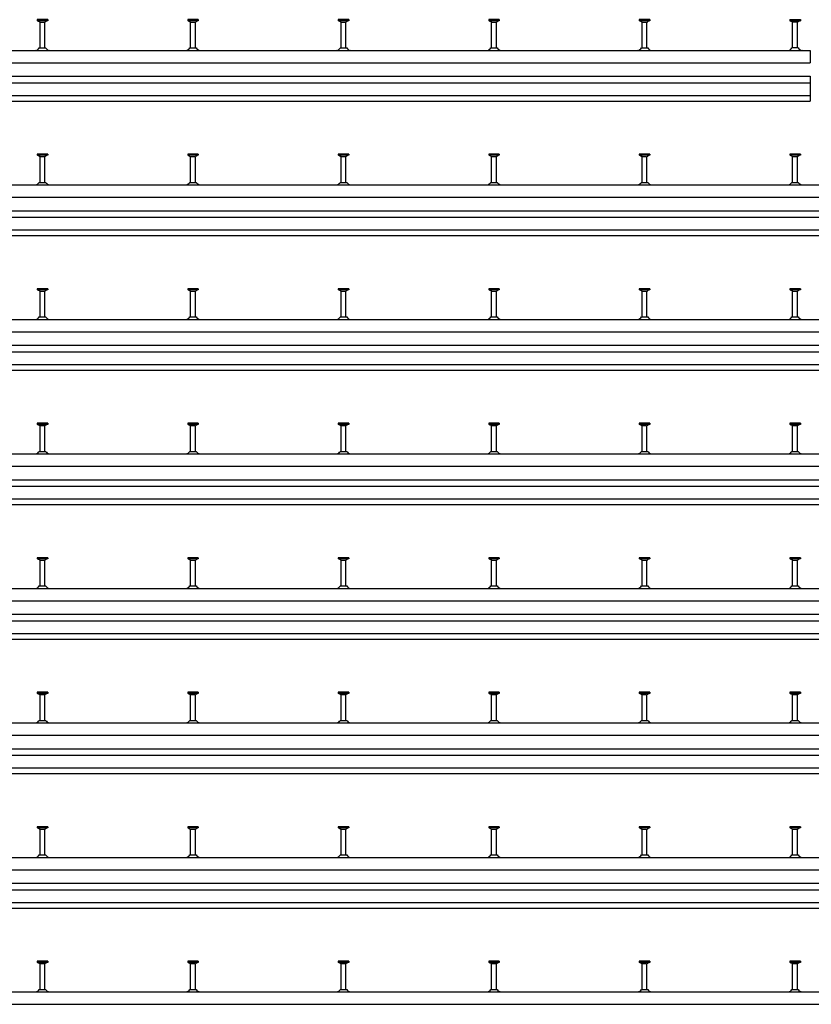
# Model space of a CAD drawing. Header units: millimetres. Extents: x -218 to 5913, y -3930 to 2743.
# Tile 10 of 20: x 1080 to 2395, y -2301 to -665. Entities that reach past the tile are written whole.
import ezdxf

# ---------------------------------------------------------------- set-up
doc = ezdxf.new("R2010")
doc.units = ezdxf.units.MM
doc.header["$LTSCALE"] = 10
doc.layers.add('HALFEN', color=2, linetype='CONTINUOUS')

msp = doc.modelspace()

# ---------------------------------------------------------------- linework, layer by layer
at = {"layer": 'HALFEN'}
for p, q in [((1127, -665.2), (1109.5, -665.2)), ((1109.5, -665.2), (1109.5, -667.1)), ((1127, -667.1), (1109.5, -667.1)), ((1110.2, -667.1), (1113.8, -669)), ((1114.2, -665.5), (1114.2, -666.9)), ((1114.2, -712), (1114.2, -669.7)), ((1114.8, -669.2), (1121.7, -669.2)), ((1122.2, -712), (1122.2, -669.7)), ((1122.3, -665.5), (1122.3, -666.9)), ((1126.2, -667.1), (1122.7, -669)), ((1127, -665.2), (1127, -667.1)), ((1377, -665.2), (1359.5, -665.2)), ((1359.5, -665.2), (1359.5, -667.1)), ((1377, -667.1), (1359.5, -667.1)), ((1360.2, -667.1), (1363.8, -669)), ((1364.2, -665.5), (1364.2, -666.9)), ((1364.2, -712), (1364.2, -669.7)), ((1364.8, -669.2), (1371.7, -669.2)), ((1372.2, -712), (1372.2, -669.7)), ((1372.3, -665.5), (1372.3, -666.9)), ((1376.2, -667.1), (1372.7, -669)), ((1377, -665.2), (1377, -667.1)), ((1609.5, -665.2), (1609.5, -667.1)), ((1627, -665.2), (1609.5, -665.2)), ((1627, -667.1), (1609.5, -667.1)), ((1610.2, -667.1), (1613.8, -669)), ((1614.2, -665.5), (1614.2, -666.9)), ((1614.2, -712), (1614.2, -669.7)), ((1614.8, -669.2), (1621.7, -669.2)), ((1622.2, -712), (1622.2, -669.7)), ((1622.3, -665.5), (1622.3, -666.9)), ((1626.2, -667.1), (1622.7, -669)), ((1627, -665.2), (1627, -667.1)), ((1877, -665.2), (1859.5, -665.2)), ((1859.5, -665.2), (1859.5, -667.1)), ((1877, -667.1), (1859.5, -667.1)), ((1860.2, -667.1), (1863.8, -669)), ((1864.2, -665.5), (1864.2, -666.9)), ((1864.2, -712), (1864.2, -669.7)), ((1864.8, -669.2), (1871.7, -669.2)), ((1872.2, -712), (1872.2, -669.7)), ((1872.3, -665.5), (1872.3, -666.9)), ((1876.2, -667.1), (1872.7, -669)), ((1877, -665.2), (1877, -667.1)), ((2109.5, -665.2), (2109.5, -667.1)), ((2127, -665.2), (2109.5, -665.2)), ((2127, -667.1), (2109.5, -667.1)), ((2110.2, -667.1), (2113.8, -669)), ((2114.2, -665.5), (2114.2, -666.9)), ((2114.2, -712), (2114.2, -669.7)), ((2114.8, -669.2), (2121.7, -669.2)), ((2122.2, -712), (2122.2, -669.7)), ((2122.3, -665.5), (2122.3, -666.9)), ((2126.2, -667.1), (2122.7, -669)), ((2127, -665.2), (2127, -667.1)), ((2359.5, -665.2), (2377, -665.2)), ((2359.5, -665.2), (2359.5, -667.1)), ((2359.5, -667.1), (2377, -667.1)), ((2360.2, -667.1), (2363.8, -669)), ((2364.2, -665.5), (2364.2, -666.9)), ((2364.2, -712), (2364.2, -669.7)), ((2371.7, -669.2), (2364.8, -669.2)), ((2372.2, -712), (2372.2, -669.7)), ((2372.3, -665.5), (2372.3, -666.9)), ((2376.2, -667.1), (2372.7, -669)), ((2377, -665.2), (2377, -667.1)), ((-156.8, -716.2), (2393.2, -716.2)), ((1113, -712), (1123.5, -712)), ((1363, -712), (1373.5, -712)), ((1613, -712), (1623.5, -712)), ((1863, -712), (1873.5, -712)), ((2113, -712), (2123.5, -712)), ((2373.5, -712), (2363, -712)), ((2393.2, -716.2), (2393.2, -736.7)), ((-156.8, -736.7), (2393.2, -736.7)), ((-156.8, -759.2), (2393.2, -759.2)), ((2393.2, -759.2), (2393.2, -800.5)), ((-156.8, -770), (2393.2, -770)), ((-156.8, -791), (2393.2, -791)), ((-156.8, -800.5), (2393.2, -800.5)), ((1127, -888.7), (1109.5, -888.7)), ((1109.5, -888.7), (1109.5, -890.6)), ((1127, -890.6), (1109.5, -890.6)), ((1110.2, -890.6), (1113.8, -892.5)), ((1114.2, -889), (1114.2, -890.4)), ((1114.2, -935.5), (1114.2, -893.2)), ((1114.8, -892.7), (1121.7, -892.7)), ((1122.2, -935.5), (1122.2, -893.2)), ((1122.3, -889), (1122.3, -890.4)), ((1126.2, -890.6), (1122.7, -892.5)), ((1127, -888.7), (1127, -890.6)), ((1377, -888.7), (1359.5, -888.7)), ((1359.5, -888.7), (1359.5, -890.6)), ((1377, -890.6), (1359.5, -890.6)), ((1360.2, -890.6), (1363.8, -892.5)), ((1364.2, -889), (1364.2, -890.4)), ((1364.2, -935.5), (1364.2, -893.2)), ((1364.8, -892.7), (1371.7, -892.7)), ((1372.2, -935.5), (1372.2, -893.2)), ((1372.3, -889), (1372.3, -890.4)), ((1376.2, -890.6), (1372.7, -892.5)), ((1377, -888.7), (1377, -890.6)), ((1609.5, -888.7), (1609.5, -890.6)), ((1627, -888.7), (1609.5, -888.7)), ((1627, -890.6), (1609.5, -890.6)), ((1610.2, -890.6), (1613.8, -892.5)), ((1614.2, -889), (1614.2, -890.4)), ((1614.2, -935.5), (1614.2, -893.2)), ((1614.8, -892.7), (1621.7, -892.7)), ((1622.2, -935.5), (1622.2, -893.2)), ((1622.3, -889), (1622.3, -890.4)), ((1626.2, -890.6), (1622.7, -892.5)), ((1627, -888.7), (1627, -890.6)), ((1877, -888.7), (1859.5, -888.7)), ((1859.5, -888.7), (1859.5, -890.6)), ((1877, -890.6), (1859.5, -890.6)), ((1860.2, -890.6), (1863.8, -892.5)), ((1864.2, -889), (1864.2, -890.4)), ((1864.2, -935.5), (1864.2, -893.2)), ((1864.8, -892.7), (1871.7, -892.7)), ((1872.2, -935.5), (1872.2, -893.2)), ((1872.3, -889), (1872.3, -890.4)), ((1876.2, -890.6), (1872.7, -892.5)), ((1877, -888.7), (1877, -890.6)), ((2109.5, -888.7), (2109.5, -890.6)), ((2127, -888.7), (2109.5, -888.7)), ((2127, -890.6), (2109.5, -890.6)), ((2110.2, -890.6), (2113.8, -892.5)), ((2114.2, -889), (2114.2, -890.4)), ((2114.2, -935.5), (2114.2, -893.2)), ((2114.8, -892.7), (2121.7, -892.7)), ((2122.2, -935.5), (2122.2, -893.2)), ((2122.3, -889), (2122.3, -890.4)), ((2126.2, -890.6), (2122.7, -892.5)), ((2127, -888.7), (2127, -890.6)), ((2377, -888.7), (2359.5, -888.7)), ((2359.5, -888.7), (2359.5, -890.6)), ((2377, -890.6), (2359.5, -890.6)), ((2360.2, -890.6), (2363.8, -892.5)), ((2364.2, -889), (2364.2, -890.4)), ((2364.2, -935.5), (2364.2, -893.2)), ((2364.8, -892.7), (2371.7, -892.7)), ((2372.2, -935.5), (2372.2, -893.2)), ((2372.3, -889), (2372.3, -890.4)), ((2376.2, -890.6), (2372.7, -892.5)), ((2377, -888.7), (2377, -890.6)), ((-156.8, -939.7), (2643.2, -939.7)), ((1113, -935.5), (1123.5, -935.5)), ((1363, -935.5), (1373.5, -935.5)), ((1613, -935.5), (1623.5, -935.5)), ((1863, -935.5), (1873.5, -935.5)), ((2113, -935.5), (2123.5, -935.5)), ((2363, -935.5), (2373.5, -935.5)), ((-156.8, -960.2), (2643.2, -960.2)), ((-156.8, -982.7), (2643.2, -982.7)), ((-156.8, -993.5), (2643.2, -993.5)), ((-156.8, -1014.5), (2643.2, -1014.5)), ((-156.8, -1024), (2643.2, -1024)), ((1127, -1112.2), (1109.5, -1112.2)), ((1109.5, -1112.2), (1109.5, -1114.1)), ((1127, -1112.2), (1127, -1114.1)), ((1377, -1112.2), (1359.5, -1112.2)), ((1359.5, -1112.2), (1359.5, -1114.1)), ((1377, -1112.2), (1377, -1114.1)), ((1609.5, -1112.2), (1609.5, -1114.1)), ((1627, -1112.2), (1609.5, -1112.2)), ((1627, -1112.2), (1627, -1114.1)), ((1877, -1112.2), (1859.5, -1112.2)), ((1859.5, -1112.2), (1859.5, -1114.1)), ((1877, -1112.2), (1877, -1114.1)), ((2109.5, -1112.2), (2109.5, -1114.1)), ((2127, -1112.2), (2109.5, -1112.2)), ((2127, -1112.2), (2127, -1114.1)), ((2377, -1112.2), (2359.5, -1112.2)), ((2359.5, -1112.2), (2359.5, -1114.1)), ((2377, -1112.2), (2377, -1114.1)), ((1127, -1114.1), (1109.5, -1114.1)), ((1110.2, -1114.1), (1113.8, -1116)), ((1114.2, -1112.5), (1114.2, -1113.9)), ((1114.2, -1159), (1114.2, -1116.7)), ((1114.8, -1116.2), (1121.7, -1116.2)), ((1122.2, -1159), (1122.2, -1116.7)), ((1122.3, -1112.5), (1122.3, -1113.9)), ((1126.2, -1114.1), (1122.7, -1116)), ((1377, -1114.1), (1359.5, -1114.1)), ((1360.2, -1114.1), (1363.8, -1116)), ((1364.2, -1112.5), (1364.2, -1113.9)), ((1364.2, -1159), (1364.2, -1116.7)), ((1364.8, -1116.2), (1371.7, -1116.2)), ((1372.2, -1159), (1372.2, -1116.7)), ((1372.3, -1112.5), (1372.3, -1113.9)), ((1376.2, -1114.1), (1372.7, -1116)), ((1627, -1114.1), (1609.5, -1114.1)), ((1610.2, -1114.1), (1613.8, -1116)), ((1614.2, -1112.5), (1614.2, -1113.9)), ((1614.2, -1159), (1614.2, -1116.7)), ((1614.8, -1116.2), (1621.7, -1116.2)), ((1622.2, -1159), (1622.2, -1116.7)), ((1622.3, -1112.5), (1622.3, -1113.9)), ((1626.2, -1114.1), (1622.7, -1116)), ((1877, -1114.1), (1859.5, -1114.1)), ((1860.2, -1114.1), (1863.8, -1116)), ((1864.2, -1112.5), (1864.2, -1113.9)), ((1864.2, -1159), (1864.2, -1116.7)), ((1864.8, -1116.2), (1871.7, -1116.2)), ((1872.2, -1159), (1872.2, -1116.7)), ((1872.3, -1112.5), (1872.3, -1113.9)), ((1876.2, -1114.1), (1872.7, -1116)), ((2127, -1114.1), (2109.5, -1114.1)), ((2110.2, -1114.1), (2113.8, -1116)), ((2114.2, -1112.5), (2114.2, -1113.9)), ((2114.2, -1159), (2114.2, -1116.7)), ((2114.8, -1116.2), (2121.7, -1116.2)), ((2122.2, -1159), (2122.2, -1116.7)), ((2122.3, -1112.5), (2122.3, -1113.9)), ((2126.2, -1114.1), (2122.7, -1116)), ((2377, -1114.1), (2359.5, -1114.1)), ((2360.2, -1114.1), (2363.8, -1116)), ((2364.2, -1112.5), (2364.2, -1113.9)), ((2364.2, -1159), (2364.2, -1116.7)), ((2364.8, -1116.2), (2371.7, -1116.2)), ((2372.2, -1159), (2372.2, -1116.7)), ((2372.3, -1112.5), (2372.3, -1113.9)), ((2376.2, -1114.1), (2372.7, -1116)), ((1113, -1159), (1123.5, -1159)), ((1363, -1159), (1373.5, -1159)), ((1613, -1159), (1623.5, -1159)), ((1863, -1159), (1873.5, -1159)), ((2113, -1159), (2123.5, -1159)), ((2363, -1159), (2373.5, -1159)), ((-156.8, -1163.2), (2893.2, -1163.2)), ((-156.8, -1183.7), (2893.2, -1183.7)), ((-156.8, -1206.2), (2893.2, -1206.2)), ((-156.8, -1217), (2893.2, -1217)), ((-156.8, -1238), (2893.2, -1238)), ((-156.8, -1247.5), (2893.2, -1247.5)), ((1127, -1335.7), (1109.5, -1335.7)), ((1109.5, -1335.7), (1109.5, -1337.6)), ((1127, -1337.6), (1109.5, -1337.6)), ((1110.2, -1337.6), (1113.8, -1339.5)), ((1114.2, -1336), (1114.2, -1337.4)), ((1114.2, -1382.5), (1114.2, -1340.2)), ((1114.8, -1339.7), (1121.7, -1339.7)), ((1122.2, -1382.5), (1122.2, -1340.2)), ((1122.3, -1336), (1122.3, -1337.4)), ((1126.2, -1337.6), (1122.7, -1339.5)), ((1127, -1335.7), (1127, -1337.6)), ((1377, -1335.7), (1359.5, -1335.7)), ((1359.5, -1335.7), (1359.5, -1337.6)), ((1377, -1337.6), (1359.5, -1337.6)), ((1360.2, -1337.6), (1363.8, -1339.5)), ((1364.2, -1336), (1364.2, -1337.4)), ((1364.2, -1382.5), (1364.2, -1340.2)), ((1364.8, -1339.7), (1371.7, -1339.7)), ((1372.2, -1382.5), (1372.2, -1340.2)), ((1372.3, -1336), (1372.3, -1337.4)), ((1376.2, -1337.6), (1372.7, -1339.5)), ((1377, -1335.7), (1377, -1337.6)), ((1609.5, -1335.7), (1609.5, -1337.6)), ((1627, -1335.7), (1609.5, -1335.7)), ((1627, -1337.6), (1609.5, -1337.6)), ((1610.2, -1337.6), (1613.8, -1339.5)), ((1614.2, -1336), (1614.2, -1337.4)), ((1614.2, -1382.5), (1614.2, -1340.2)), ((1614.8, -1339.7), (1621.7, -1339.7)), ((1622.2, -1382.5), (1622.2, -1340.2)), ((1622.3, -1336), (1622.3, -1337.4)), ((1626.2, -1337.6), (1622.7, -1339.5)), ((1627, -1335.7), (1627, -1337.6)), ((1877, -1335.7), (1859.5, -1335.7)), ((1859.5, -1335.7), (1859.5, -1337.6)), ((1877, -1337.6), (1859.5, -1337.6)), ((1860.2, -1337.6), (1863.8, -1339.5)), ((1864.2, -1336), (1864.2, -1337.4)), ((1864.2, -1382.5), (1864.2, -1340.2)), ((1864.8, -1339.7), (1871.7, -1339.7)), ((1872.2, -1382.5), (1872.2, -1340.2)), ((1872.3, -1336), (1872.3, -1337.4)), ((1876.2, -1337.6), (1872.7, -1339.5)), ((1877, -1335.7), (1877, -1337.6)), ((2109.5, -1335.7), (2109.5, -1337.6)), ((2127, -1335.7), (2109.5, -1335.7)), ((2127, -1337.6), (2109.5, -1337.6)), ((2110.2, -1337.6), (2113.8, -1339.5)), ((2114.2, -1336), (2114.2, -1337.4)), ((2114.2, -1382.5), (2114.2, -1340.2)), ((2114.8, -1339.7), (2121.7, -1339.7)), ((2122.2, -1382.5), (2122.2, -1340.2)), ((2122.3, -1336), (2122.3, -1337.4)), ((2126.2, -1337.6), (2122.7, -1339.5)), ((2127, -1335.7), (2127, -1337.6)), ((2377, -1335.7), (2359.5, -1335.7)), ((2359.5, -1335.7), (2359.5, -1337.6)), ((2377, -1337.6), (2359.5, -1337.6)), ((2360.2, -1337.6), (2363.8, -1339.5)), ((2364.2, -1336), (2364.2, -1337.4)), ((2364.2, -1382.5), (2364.2, -1340.2)), ((2364.8, -1339.7), (2371.7, -1339.7)), ((2372.2, -1382.5), (2372.2, -1340.2)), ((2372.3, -1336), (2372.3, -1337.4)), ((2376.2, -1337.6), (2372.7, -1339.5)), ((2377, -1335.7), (2377, -1337.6)), ((-156.8, -1386.7), (3143.2, -1386.7)), ((1113, -1382.5), (1123.5, -1382.5)), ((1363, -1382.5), (1373.5, -1382.5)), ((1613, -1382.5), (1623.5, -1382.5)), ((1863, -1382.5), (1873.5, -1382.5)), ((2113, -1382.5), (2123.5, -1382.5)), ((2363, -1382.5), (2373.5, -1382.5)), ((-156.8, -1407.2), (3143.2, -1407.2)), ((-156.8, -1429.7), (3143.2, -1429.7)), ((-156.8, -1440.5), (3143.2, -1440.5)), ((-156.8, -1461.5), (3143.2, -1461.5)), ((-156.8, -1471), (3143.2, -1471)), ((1127, -1559.2), (1109.5, -1559.2)), ((1109.5, -1559.2), (1109.5, -1561.1)), ((1127, -1561.1), (1109.5, -1561.1)), ((1110.2, -1561.1), (1113.8, -1563)), ((1114.2, -1559.5), (1114.2, -1560.9)), ((1114.2, -1606), (1114.2, -1563.7)), ((1114.8, -1563.2), (1121.7, -1563.2)), ((1122.2, -1606), (1122.2, -1563.7)), ((1122.3, -1559.5), (1122.3, -1560.9)), ((1126.2, -1561.1), (1122.7, -1563)), ((1127, -1559.2), (1127, -1561.1)), ((1377, -1559.2), (1359.5, -1559.2)), ((1359.5, -1559.2), (1359.5, -1561.1)), ((1377, -1561.1), (1359.5, -1561.1)), ((1360.2, -1561.1), (1363.8, -1563)), ((1364.2, -1559.5), (1364.2, -1560.9)), ((1364.2, -1606), (1364.2, -1563.7)), ((1364.8, -1563.2), (1371.7, -1563.2)), ((1372.2, -1606), (1372.2, -1563.7)), ((1372.3, -1559.5), (1372.3, -1560.9)), ((1376.2, -1561.1), (1372.7, -1563)), ((1377, -1559.2), (1377, -1561.1)), ((1609.5, -1559.2), (1609.5, -1561.1)), ((1627, -1559.2), (1609.5, -1559.2)), ((1627, -1561.1), (1609.5, -1561.1)), ((1610.2, -1561.1), (1613.8, -1563)), ((1614.2, -1559.5), (1614.2, -1560.9)), ((1614.2, -1606), (1614.2, -1563.7)), ((1614.8, -1563.2), (1621.7, -1563.2)), ((1622.2, -1606), (1622.2, -1563.7)), ((1622.3, -1559.5), (1622.3, -1560.9)), ((1626.2, -1561.1), (1622.7, -1563)), ((1627, -1559.2), (1627, -1561.1)), ((1877, -1559.2), (1859.5, -1559.2)), ((1859.5, -1559.2), (1859.5, -1561.1)), ((1877, -1561.1), (1859.5, -1561.1)), ((1860.2, -1561.1), (1863.8, -1563)), ((1864.2, -1559.5), (1864.2, -1560.9)), ((1864.2, -1606), (1864.2, -1563.7)), ((1864.8, -1563.2), (1871.7, -1563.2)), ((1872.2, -1606), (1872.2, -1563.7)), ((1872.3, -1559.5), (1872.3, -1560.9)), ((1876.2, -1561.1), (1872.7, -1563)), ((1877, -1559.2), (1877, -1561.1)), ((2109.5, -1559.2), (2109.5, -1561.1)), ((2127, -1559.2), (2109.5, -1559.2)), ((2127, -1561.1), (2109.5, -1561.1)), ((2110.2, -1561.1), (2113.8, -1563)), ((2114.2, -1559.5), (2114.2, -1560.9)), ((2114.2, -1606), (2114.2, -1563.7)), ((2114.8, -1563.2), (2121.7, -1563.2)), ((2122.2, -1606), (2122.2, -1563.7)), ((2122.3, -1559.5), (2122.3, -1560.9)), ((2126.2, -1561.1), (2122.7, -1563)), ((2127, -1559.2), (2127, -1561.1)), ((2377, -1559.2), (2359.5, -1559.2)), ((2359.5, -1559.2), (2359.5, -1561.1)), ((2377, -1561.1), (2359.5, -1561.1)), ((2360.2, -1561.1), (2363.8, -1563)), ((2364.2, -1559.5), (2364.2, -1560.9)), ((2364.2, -1606), (2364.2, -1563.7)), ((2364.8, -1563.2), (2371.7, -1563.2)), ((2372.2, -1606), (2372.2, -1563.7)), ((2372.3, -1559.5), (2372.3, -1560.9)), ((2376.2, -1561.1), (2372.7, -1563)), ((2377, -1559.2), (2377, -1561.1)), ((-156.8, -1610.2), (3393.2, -1610.2)), ((1113, -1606), (1123.5, -1606)), ((1363, -1606), (1373.5, -1606)), ((1613, -1606), (1623.5, -1606)), ((1863, -1606), (1873.5, -1606)), ((2113, -1606), (2123.5, -1606)), ((2363, -1606), (2373.5, -1606)), ((-156.8, -1630.7), (3393.2, -1630.7)), ((-156.8, -1653.2), (3393.2, -1653.2)), ((-156.8, -1664), (3393.2, -1664)), ((-156.8, -1685), (3393.2, -1685)), ((-156.8, -1694.5), (3393.2, -1694.5)), ((1127, -1782.7), (1109.5, -1782.7)), ((1109.5, -1782.7), (1109.5, -1784.6)), ((1114.2, -1783), (1114.2, -1784.4)), ((1122.3, -1783), (1122.3, -1784.4)), ((1127, -1782.7), (1127, -1784.6)), ((1377, -1782.7), (1359.5, -1782.7)), ((1359.5, -1782.7), (1359.5, -1784.6)), ((1364.2, -1783), (1364.2, -1784.4)), ((1372.3, -1783), (1372.3, -1784.4)), ((1377, -1782.7), (1377, -1784.6)), ((1609.5, -1782.7), (1609.5, -1784.6)), ((1627, -1782.7), (1609.5, -1782.7)), ((1614.2, -1783), (1614.2, -1784.4)), ((1622.3, -1783), (1622.3, -1784.4)), ((1627, -1782.7), (1627, -1784.6)), ((1877, -1782.7), (1859.5, -1782.7)), ((1859.5, -1782.7), (1859.5, -1784.6)), ((1864.2, -1783), (1864.2, -1784.4)), ((1872.3, -1783), (1872.3, -1784.4)), ((1877, -1782.7), (1877, -1784.6)), ((2109.5, -1782.7), (2109.5, -1784.6)), ((2127, -1782.7), (2109.5, -1782.7)), ((2114.2, -1783), (2114.2, -1784.4)), ((2122.3, -1783), (2122.3, -1784.4)), ((2127, -1782.7), (2127, -1784.6)), ((2377, -1782.7), (2359.5, -1782.7)), ((2359.5, -1782.7), (2359.5, -1784.6)), ((2364.2, -1783), (2364.2, -1784.4)), ((2372.3, -1783), (2372.3, -1784.4)), ((2377, -1782.7), (2377, -1784.6)), ((1127, -1784.6), (1109.5, -1784.6)), ((1110.2, -1784.6), (1113.8, -1786.5)), ((1114.2, -1829.5), (1114.2, -1787.2)), ((1114.8, -1786.7), (1121.7, -1786.7)), ((1122.2, -1829.5), (1122.2, -1787.2)), ((1126.2, -1784.6), (1122.7, -1786.5)), ((1377, -1784.6), (1359.5, -1784.6)), ((1360.2, -1784.6), (1363.8, -1786.5)), ((1364.2, -1829.5), (1364.2, -1787.2)), ((1364.8, -1786.7), (1371.7, -1786.7)), ((1372.2, -1829.5), (1372.2, -1787.2)), ((1376.2, -1784.6), (1372.7, -1786.5)), ((1627, -1784.6), (1609.5, -1784.6)), ((1610.2, -1784.6), (1613.8, -1786.5)), ((1614.2, -1829.5), (1614.2, -1787.2)), ((1614.8, -1786.7), (1621.7, -1786.7)), ((1622.2, -1829.5), (1622.2, -1787.2)), ((1626.2, -1784.6), (1622.7, -1786.5)), ((1877, -1784.6), (1859.5, -1784.6)), ((1860.2, -1784.6), (1863.8, -1786.5)), ((1864.2, -1829.5), (1864.2, -1787.2)), ((1864.8, -1786.7), (1871.7, -1786.7)), ((1872.2, -1829.5), (1872.2, -1787.2)), ((1876.2, -1784.6), (1872.7, -1786.5)), ((2127, -1784.6), (2109.5, -1784.6)), ((2110.2, -1784.6), (2113.8, -1786.5)), ((2114.2, -1829.5), (2114.2, -1787.2)), ((2114.8, -1786.7), (2121.7, -1786.7)), ((2122.2, -1829.5), (2122.2, -1787.2)), ((2126.2, -1784.6), (2122.7, -1786.5)), ((2377, -1784.6), (2359.5, -1784.6)), ((2360.2, -1784.6), (2363.8, -1786.5)), ((2364.2, -1829.5), (2364.2, -1787.2)), ((2364.8, -1786.7), (2371.7, -1786.7)), ((2372.2, -1829.5), (2372.2, -1787.2)), ((2376.2, -1784.6), (2372.7, -1786.5)), ((1113, -1829.5), (1123.5, -1829.5)), ((1363, -1829.5), (1373.5, -1829.5)), ((1613, -1829.5), (1623.5, -1829.5)), ((1863, -1829.5), (1873.5, -1829.5)), ((2113, -1829.5), (2123.5, -1829.5)), ((2363, -1829.5), (2373.5, -1829.5)), ((-156.8, -1833.7), (3643.2, -1833.7)), ((-156.8, -1854.2), (3643.2, -1854.2)), ((-156.8, -1876.7), (3643.2, -1876.7)), ((-156.8, -1887.5), (3643.2, -1887.5)), ((-156.8, -1908.5), (3643.2, -1908.5)), ((-156.8, -1918), (3643.2, -1918)), ((1127, -2006.2), (1109.5, -2006.2)), ((1109.5, -2006.2), (1109.5, -2008.1)), ((1127, -2008.1), (1109.5, -2008.1)), ((1110.2, -2008.1), (1113.8, -2010)), ((1114.2, -2006.5), (1114.2, -2007.9)), ((1114.2, -2053), (1114.2, -2010.7)), ((1114.8, -2010.2), (1121.7, -2010.2)), ((1122.2, -2053), (1122.2, -2010.7)), ((1122.3, -2006.5), (1122.3, -2007.9)), ((1126.2, -2008.1), (1122.7, -2010)), ((1127, -2006.2), (1127, -2008.1)), ((1377, -2006.2), (1359.5, -2006.2)), ((1359.5, -2006.2), (1359.5, -2008.1)), ((1377, -2008.1), (1359.5, -2008.1)), ((1360.2, -2008.1), (1363.8, -2010)), ((1364.2, -2006.5), (1364.2, -2007.9)), ((1364.2, -2053), (1364.2, -2010.7)), ((1364.8, -2010.2), (1371.7, -2010.2)), ((1372.2, -2053), (1372.2, -2010.7)), ((1372.3, -2006.5), (1372.3, -2007.9)), ((1376.2, -2008.1), (1372.7, -2010)), ((1377, -2006.2), (1377, -2008.1)), ((1609.5, -2006.2), (1609.5, -2008.1)), ((1627, -2006.2), (1609.5, -2006.2)), ((1627, -2008.1), (1609.5, -2008.1)), ((1610.2, -2008.1), (1613.8, -2010)), ((1614.2, -2006.5), (1614.2, -2007.9)), ((1614.2, -2053), (1614.2, -2010.7)), ((1614.8, -2010.2), (1621.7, -2010.2)), ((1622.2, -2053), (1622.2, -2010.7)), ((1622.3, -2006.5), (1622.3, -2007.9)), ((1626.2, -2008.1), (1622.7, -2010)), ((1627, -2006.2), (1627, -2008.1)), ((1877, -2006.2), (1859.5, -2006.2)), ((1859.5, -2006.2), (1859.5, -2008.1)), ((1877, -2008.1), (1859.5, -2008.1)), ((1860.2, -2008.1), (1863.8, -2010)), ((1864.2, -2006.5), (1864.2, -2007.9)), ((1864.2, -2053), (1864.2, -2010.7)), ((1864.8, -2010.2), (1871.7, -2010.2)), ((1872.2, -2053), (1872.2, -2010.7)), ((1872.3, -2006.5), (1872.3, -2007.9)), ((1876.2, -2008.1), (1872.7, -2010)), ((1877, -2006.2), (1877, -2008.1)), ((2109.5, -2006.2), (2109.5, -2008.1)), ((2127, -2006.2), (2109.5, -2006.2)), ((2127, -2008.1), (2109.5, -2008.1)), ((2110.2, -2008.1), (2113.8, -2010)), ((2114.2, -2006.5), (2114.2, -2007.9)), ((2114.2, -2053), (2114.2, -2010.7)), ((2114.8, -2010.2), (2121.7, -2010.2)), ((2122.2, -2053), (2122.2, -2010.7)), ((2122.3, -2006.5), (2122.3, -2007.9)), ((2126.2, -2008.1), (2122.7, -2010)), ((2127, -2006.2), (2127, -2008.1)), ((2377, -2006.2), (2359.5, -2006.2)), ((2359.5, -2006.2), (2359.5, -2008.1)), ((2377, -2008.1), (2359.5, -2008.1)), ((2360.2, -2008.1), (2363.8, -2010)), ((2364.2, -2006.5), (2364.2, -2007.9)), ((2364.2, -2053), (2364.2, -2010.7)), ((2364.8, -2010.2), (2371.7, -2010.2)), ((2372.2, -2053), (2372.2, -2010.7)), ((2372.3, -2006.5), (2372.3, -2007.9)), ((2376.2, -2008.1), (2372.7, -2010)), ((2377, -2006.2), (2377, -2008.1)), ((-156.8, -2057.2), (3893.2, -2057.2)), ((1113, -2053), (1123.5, -2053)), ((1363, -2053), (1373.5, -2053)), ((1613, -2053), (1623.5, -2053)), ((1863, -2053), (1873.5, -2053)), ((2113, -2053), (2123.5, -2053)), ((2363, -2053), (2373.5, -2053)), ((-156.8, -2077.7), (3893.2, -2077.7)), ((-156.8, -2100.2), (3893.2, -2100.2)), ((-156.8, -2111), (3893.2, -2111)), ((-156.8, -2132), (3893.2, -2132)), ((-156.8, -2141.6), (3893.2, -2141.6)), ((1127, -2229.7), (1109.5, -2229.7)), ((1109.5, -2229.7), (1109.5, -2231.6)), ((1127, -2231.6), (1109.5, -2231.6)), ((1110.2, -2231.6), (1113.8, -2233.5)), ((1114.2, -2230), (1114.2, -2231.4)), ((1114.2, -2276.5), (1114.2, -2234.2)), ((1114.8, -2233.7), (1121.7, -2233.7)), ((1122.2, -2276.5), (1122.2, -2234.2)), ((1122.3, -2230), (1122.3, -2231.4)), ((1126.2, -2231.6), (1122.7, -2233.5)), ((1127, -2229.7), (1127, -2231.6)), ((1377, -2229.7), (1359.5, -2229.7)), ((1359.5, -2229.7), (1359.5, -2231.6)), ((1377, -2231.6), (1359.5, -2231.6)), ((1360.2, -2231.6), (1363.8, -2233.5)), ((1364.2, -2230), (1364.2, -2231.4)), ((1364.2, -2276.5), (1364.2, -2234.2)), ((1364.8, -2233.7), (1371.7, -2233.7)), ((1372.2, -2276.5), (1372.2, -2234.2)), ((1372.3, -2230), (1372.3, -2231.4)), ((1376.2, -2231.6), (1372.7, -2233.5)), ((1377, -2229.7), (1377, -2231.6)), ((1609.5, -2229.7), (1609.5, -2231.6)), ((1627, -2229.7), (1609.5, -2229.7)), ((1627, -2231.6), (1609.5, -2231.6)), ((1610.2, -2231.6), (1613.8, -2233.5)), ((1614.2, -2230), (1614.2, -2231.4)), ((1614.2, -2276.5), (1614.2, -2234.2)), ((1614.8, -2233.7), (1621.7, -2233.7)), ((1622.2, -2276.5), (1622.2, -2234.2)), ((1622.3, -2230), (1622.3, -2231.4)), ((1626.2, -2231.6), (1622.7, -2233.5)), ((1627, -2229.7), (1627, -2231.6)), ((1877, -2229.7), (1859.5, -2229.7)), ((1859.5, -2229.7), (1859.5, -2231.6)), ((1877, -2231.6), (1859.5, -2231.6)), ((1860.2, -2231.6), (1863.8, -2233.5)), ((1864.2, -2230), (1864.2, -2231.4)), ((1864.2, -2276.5), (1864.2, -2234.2)), ((1864.8, -2233.7), (1871.7, -2233.7)), ((1872.2, -2276.5), (1872.2, -2234.2)), ((1872.3, -2230), (1872.3, -2231.4)), ((1876.2, -2231.6), (1872.7, -2233.5)), ((1877, -2229.7), (1877, -2231.6)), ((2109.5, -2229.7), (2109.5, -2231.6)), ((2127, -2229.7), (2109.5, -2229.7)), ((2127, -2231.6), (2109.5, -2231.6)), ((2110.2, -2231.6), (2113.8, -2233.5)), ((2114.2, -2230), (2114.2, -2231.4)), ((2114.2, -2276.5), (2114.2, -2234.2)), ((2114.8, -2233.7), (2121.7, -2233.7)), ((2122.2, -2276.5), (2122.2, -2234.2)), ((2122.3, -2230), (2122.3, -2231.4)), ((2126.2, -2231.6), (2122.7, -2233.5)), ((2127, -2229.7), (2127, -2231.6)), ((2377, -2229.7), (2359.5, -2229.7)), ((2359.5, -2229.7), (2359.5, -2231.6)), ((2377, -2231.6), (2359.5, -2231.6)), ((2360.2, -2231.6), (2363.8, -2233.5)), ((2364.2, -2230), (2364.2, -2231.4)), ((2364.2, -2276.5), (2364.2, -2234.2)), ((2364.8, -2233.7), (2371.7, -2233.7)), ((2372.2, -2276.5), (2372.2, -2234.2)), ((2372.3, -2230), (2372.3, -2231.4)), ((2376.2, -2231.6), (2372.7, -2233.5)), ((2377, -2229.7), (2377, -2231.6)), ((-156.8, -2280.7), (4143.2, -2280.7)), ((1113, -2276.5), (1123.5, -2276.5)), ((1363, -2276.5), (1373.5, -2276.5)), ((1613, -2276.5), (1623.5, -2276.5)), ((1863, -2276.5), (1873.5, -2276.5)), ((2113, -2276.5), (2123.5, -2276.5)), ((2363, -2276.5), (2373.5, -2276.5)), ((-156.8, -2301.2), (4143.2, -2301.2))]:
    msp.add_line(p, q, dxfattribs=at)
for centre, radius, start, end in [((1113.5, -669.7), 0.8, 0, 62.3005), ((1123, -669.7), 0.8, 117.6995, 180), ((1363.5, -669.7), 0.8, 0, 62.3005), ((1373, -669.7), 0.8, 117.6995, 180), ((1613.5, -669.7), 0.8, 0, 62.3005), ((1623, -669.7), 0.8, 117.6995, 180), ((1863.5, -669.7), 0.8, 0, 62.3005), ((1873, -669.7), 0.8, 117.6995, 180), ((2113.4, -669.7), 0.8, 0, 62.3005), ((2123.1, -669.7), 0.8, 117.6995, 180), ((2363.4, -669.7), 0.8, 0, 62.3005), ((2373.1, -669.7), 0.8, 117.6995, 180), ((1106.5, -714.2), 2, 270, 283.1804), ((1104.7, -706.5), 10, 283.1804, 326.0185), ((1131.8, -706.5), 10, 213.9815, 256.8196), ((1130, -714.2), 2, 256.8196, 270), ((1356.5, -714.2), 2, 270, 283.1804), ((1354.7, -706.5), 10, 283.1804, 326.0185), ((1381.8, -706.5), 10, 213.9815, 256.8196), ((1380, -714.2), 2, 256.8196, 270), ((1606.5, -714.2), 2, 270, 283.1804), ((1604.7, -706.5), 10, 283.1804, 326.0185), ((1631.8, -706.5), 10, 213.9815, 256.8196), ((1630, -714.2), 2, 256.8196, 270), ((1856.5, -714.2), 2, 270, 283.1804), ((1854.7, -706.5), 10, 283.1804, 326.0185), ((1881.8, -706.5), 10, 213.9815, 256.8196), ((1880, -714.2), 2, 256.8196, 270), ((2106.5, -714.2), 2, 270, 283.1804), ((2104.7, -706.5), 10, 283.1804, 326.0185), ((2131.8, -706.5), 10, 213.9815, 256.8196), ((2130, -714.2), 2, 256.8196, 270), ((2356.5, -714.2), 2, 270, 283.1804), ((2354.7, -706.5), 10, 283.1804, 326.0185), ((2381.8, -706.5), 10, 213.9815, 256.8196), ((2380, -714.2), 2, 256.8196, 270), ((1113.5, -893.2), 0.8, 0, 62.3005), ((1123, -893.2), 0.8, 117.6995, 180), ((1363.5, -893.2), 0.8, 0, 62.3005), ((1373, -893.2), 0.8, 117.6995, 180), ((1613.5, -893.2), 0.8, 0, 62.3005), ((1623, -893.2), 0.8, 117.6995, 180), ((1863.5, -893.2), 0.8, 0, 62.3005), ((1873, -893.2), 0.8, 117.6995, 180), ((2113.4, -893.2), 0.8, 0, 62.3005), ((2123.1, -893.2), 0.8, 117.6995, 180), ((2363.4, -893.2), 0.8, 0, 62.3005), ((2373.1, -893.2), 0.8, 117.6995, 180), ((1106.5, -937.7), 2, 270, 283.1804), ((1104.7, -930), 10, 283.1804, 326.0185), ((1131.8, -930), 10, 213.9815, 256.8196), ((1130, -937.7), 2, 256.8196, 270), ((1356.5, -937.7), 2, 270, 283.1804), ((1354.7, -930), 10, 283.1804, 326.0185), ((1381.8, -930), 10, 213.9815, 256.8196), ((1380, -937.7), 2, 256.8196, 270), ((1606.5, -937.7), 2, 270, 283.1804), ((1604.7, -930), 10, 283.1804, 326.0185), ((1631.8, -930), 10, 213.9815, 256.8196), ((1630, -937.7), 2, 256.8196, 270), ((1856.5, -937.7), 2, 270, 283.1804), ((1854.7, -930), 10, 283.1804, 326.0185), ((1881.8, -930), 10, 213.9815, 256.8196), ((1880, -937.7), 2, 256.8196, 270), ((2106.5, -937.7), 2, 270, 283.1804), ((2104.7, -930), 10, 283.1804, 326.0185), ((2131.8, -930), 10, 213.9815, 256.8196), ((2130, -937.7), 2, 256.8196, 270), ((2356.5, -937.7), 2, 270, 283.1804), ((2354.7, -930), 10, 283.1804, 326.0185), ((2381.8, -930), 10, 213.9815, 256.8196), ((2380, -937.7), 2, 256.8196, 270), ((1113.5, -1116.7), 0.8, 0, 62.3005), ((1123, -1116.7), 0.8, 117.6995, 180), ((1363.5, -1116.7), 0.8, 0, 62.3005), ((1373, -1116.7), 0.8, 117.6995, 180), ((1613.5, -1116.7), 0.8, 0, 62.3005), ((1623, -1116.7), 0.8, 117.6995, 180), ((1863.5, -1116.7), 0.8, 0, 62.3005), ((1873, -1116.7), 0.8, 117.6995, 180), ((2113.4, -1116.7), 0.8, 0, 62.3005), ((2123.1, -1116.7), 0.8, 117.6995, 180), ((2363.4, -1116.7), 0.8, 0, 62.3005), ((2373.1, -1116.7), 0.8, 117.6995, 180), ((1104.7, -1153.5), 10, 283.1804, 326.0185), ((1131.8, -1153.5), 10, 213.9815, 256.8196), ((1354.7, -1153.5), 10, 283.1804, 326.0185), ((1381.8, -1153.5), 10, 213.9815, 256.8196), ((1604.7, -1153.5), 10, 283.1804, 326.0185), ((1631.8, -1153.5), 10, 213.9815, 256.8196), ((1854.7, -1153.5), 10, 283.1804, 326.0185), ((1881.8, -1153.5), 10, 213.9815, 256.8196), ((2104.7, -1153.5), 10, 283.1804, 326.0185), ((2131.8, -1153.5), 10, 213.9815, 256.8196), ((2354.7, -1153.5), 10, 283.1804, 326.0185), ((2381.8, -1153.5), 10, 213.9815, 256.8196), ((1106.5, -1161.2), 2, 270, 283.1804), ((1130, -1161.2), 2, 256.8196, 270), ((1356.5, -1161.2), 2, 270, 283.1804), ((1380, -1161.2), 2, 256.8196, 270), ((1606.5, -1161.2), 2, 270, 283.1804), ((1630, -1161.2), 2, 256.8196, 270), ((1856.5, -1161.2), 2, 270, 283.1804), ((1880, -1161.2), 2, 256.8196, 270), ((2106.5, -1161.2), 2, 270, 283.1804), ((2130, -1161.2), 2, 256.8196, 270), ((2356.5, -1161.2), 2, 270, 283.1804), ((2380, -1161.2), 2, 256.8196, 270), ((1113.5, -1340.2), 0.8, 0, 62.3005), ((1123, -1340.2), 0.8, 117.6995, 180), ((1363.5, -1340.2), 0.8, 0, 62.3005), ((1373, -1340.2), 0.8, 117.6995, 180), ((1613.5, -1340.2), 0.8, 0, 62.3005), ((1623, -1340.2), 0.8, 117.6995, 180), ((1863.5, -1340.2), 0.8, 0, 62.3005), ((1873, -1340.2), 0.8, 117.6995, 180), ((2113.4, -1340.2), 0.8, 0, 62.3005), ((2123.1, -1340.2), 0.8, 117.6995, 180), ((2363.4, -1340.2), 0.8, 0, 62.3005), ((2373.1, -1340.2), 0.8, 117.6995, 180), ((1106.5, -1384.7), 2, 270, 283.1804), ((1104.7, -1377), 10, 283.1804, 326.0185), ((1131.8, -1377), 10, 213.9815, 256.8196), ((1130, -1384.7), 2, 256.8196, 270), ((1356.5, -1384.7), 2, 270, 283.1804), ((1354.7, -1377), 10, 283.1804, 326.0185), ((1381.8, -1377), 10, 213.9815, 256.8196), ((1380, -1384.7), 2, 256.8196, 270), ((1606.5, -1384.7), 2, 270, 283.1804), ((1604.7, -1377), 10, 283.1804, 326.0185), ((1631.8, -1377), 10, 213.9815, 256.8196), ((1630, -1384.7), 2, 256.8196, 270), ((1856.5, -1384.7), 2, 270, 283.1804), ((1854.7, -1377), 10, 283.1804, 326.0185), ((1881.8, -1377), 10, 213.9815, 256.8196), ((1880, -1384.7), 2, 256.8196, 270), ((2106.5, -1384.7), 2, 270, 283.1804), ((2104.7, -1377), 10, 283.1804, 326.0185), ((2131.8, -1377), 10, 213.9815, 256.8196), ((2130, -1384.7), 2, 256.8196, 270), ((2356.5, -1384.7), 2, 270, 283.1804), ((2354.7, -1377), 10, 283.1804, 326.0185), ((2381.8, -1377), 10, 213.9815, 256.8196), ((2380, -1384.7), 2, 256.8196, 270), ((1113.5, -1563.7), 0.8, 0, 62.3005), ((1123, -1563.7), 0.8, 117.6995, 180), ((1363.5, -1563.7), 0.8, 0, 62.3005), ((1373, -1563.7), 0.8, 117.6995, 180), ((1613.5, -1563.7), 0.8, 0, 62.3005), ((1623, -1563.7), 0.8, 117.6995, 180), ((1863.5, -1563.7), 0.8, 0, 62.3005), ((1873, -1563.7), 0.8, 117.6995, 180), ((2113.4, -1563.7), 0.8, 0, 62.3005), ((2123.1, -1563.7), 0.8, 117.6995, 180), ((2363.4, -1563.7), 0.8, 0, 62.3005), ((2373.1, -1563.7), 0.8, 117.6995, 180), ((1106.5, -1608.2), 2, 270, 283.1804), ((1104.7, -1600.5), 10, 283.1804, 326.0185), ((1131.8, -1600.5), 10, 213.9815, 256.8196), ((1130, -1608.2), 2, 256.8196, 270), ((1356.5, -1608.2), 2, 270, 283.1804), ((1354.7, -1600.5), 10, 283.1804, 326.0185), ((1381.8, -1600.5), 10, 213.9815, 256.8196), ((1380, -1608.2), 2, 256.8196, 270), ((1606.5, -1608.2), 2, 270, 283.1804), ((1604.7, -1600.5), 10, 283.1804, 326.0185), ((1631.8, -1600.5), 10, 213.9815, 256.8196), ((1630, -1608.2), 2, 256.8196, 270), ((1856.5, -1608.2), 2, 270, 283.1804), ((1854.7, -1600.5), 10, 283.1804, 326.0185), ((1881.8, -1600.5), 10, 213.9815, 256.8196), ((1880, -1608.2), 2, 256.8196, 270), ((2106.5, -1608.2), 2, 270, 283.1804), ((2104.7, -1600.5), 10, 283.1804, 326.0185), ((2131.8, -1600.5), 10, 213.9815, 256.8196), ((2130, -1608.2), 2, 256.8196, 270), ((2356.5, -1608.2), 2, 270, 283.1804), ((2354.7, -1600.5), 10, 283.1804, 326.0185), ((2381.8, -1600.5), 10, 213.9815, 256.8196), ((2380, -1608.2), 2, 256.8196, 270), ((1113.5, -1787.2), 0.8, 0, 62.3005), ((1123, -1787.2), 0.8, 117.6995, 180), ((1363.5, -1787.2), 0.8, 0, 62.3005), ((1373, -1787.2), 0.8, 117.6995, 180), ((1613.5, -1787.2), 0.8, 0, 62.3005), ((1623, -1787.2), 0.8, 117.6995, 180), ((1863.5, -1787.2), 0.8, 0, 62.3005), ((1873, -1787.2), 0.8, 117.6995, 180), ((2113.4, -1787.2), 0.8, 0, 62.3005), ((2123.1, -1787.2), 0.8, 117.6995, 180), ((2363.4, -1787.2), 0.8, 0, 62.3005), ((2373.1, -1787.2), 0.8, 117.6995, 180), ((1104.7, -1824), 10, 283.1804, 326.0185), ((1131.8, -1824), 10, 213.9815, 256.8196), ((1354.7, -1824), 10, 283.1804, 326.0185), ((1381.8, -1824), 10, 213.9815, 256.8196), ((1604.7, -1824), 10, 283.1804, 326.0185), ((1631.8, -1824), 10, 213.9815, 256.8196), ((1854.7, -1824), 10, 283.1804, 326.0185), ((1881.8, -1824), 10, 213.9815, 256.8196), ((2104.7, -1824), 10, 283.1804, 326.0185), ((2131.8, -1824), 10, 213.9815, 256.8196), ((2354.7, -1824), 10, 283.1804, 326.0185), ((2381.8, -1824), 10, 213.9815, 256.8196), ((1106.5, -1831.7), 2, 270, 283.1804), ((1130, -1831.7), 2, 256.8196, 270), ((1356.5, -1831.7), 2, 270, 283.1804), ((1380, -1831.7), 2, 256.8196, 270), ((1606.5, -1831.7), 2, 270, 283.1804), ((1630, -1831.7), 2, 256.8196, 270), ((1856.5, -1831.7), 2, 270, 283.1804), ((1880, -1831.7), 2, 256.8196, 270), ((2106.5, -1831.7), 2, 270, 283.1804), ((2130, -1831.7), 2, 256.8196, 270), ((2356.5, -1831.7), 2, 270, 283.1804), ((2380, -1831.7), 2, 256.8196, 270), ((1113.5, -2010.7), 0.8, 0, 62.3005), ((1123, -2010.7), 0.8, 117.6995, 180), ((1363.5, -2010.7), 0.8, 0, 62.3005), ((1373, -2010.7), 0.8, 117.6995, 180), ((1613.5, -2010.7), 0.8, 0, 62.3005), ((1623, -2010.7), 0.8, 117.6995, 180), ((1863.5, -2010.7), 0.8, 0, 62.3005), ((1873, -2010.7), 0.8, 117.6995, 180), ((2113.4, -2010.7), 0.8, 0, 62.3005), ((2123.1, -2010.7), 0.8, 117.6995, 180), ((2363.4, -2010.7), 0.8, 0, 62.3005), ((2373.1, -2010.7), 0.8, 117.6995, 180), ((1106.5, -2055.2), 2, 270, 283.1804), ((1104.7, -2047.5), 10, 283.1804, 326.0185), ((1131.8, -2047.5), 10, 213.9815, 256.8196), ((1130, -2055.2), 2, 256.8196, 270), ((1356.5, -2055.2), 2, 270, 283.1804), ((1354.7, -2047.5), 10, 283.1804, 326.0185), ((1381.8, -2047.5), 10, 213.9815, 256.8196), ((1380, -2055.2), 2, 256.8196, 270), ((1606.5, -2055.2), 2, 270, 283.1804), ((1604.7, -2047.5), 10, 283.1804, 326.0185), ((1631.8, -2047.5), 10, 213.9815, 256.8196), ((1630, -2055.2), 2, 256.8196, 270), ((1856.5, -2055.2), 2, 270, 283.1804), ((1854.7, -2047.5), 10, 283.1804, 326.0185), ((1881.8, -2047.5), 10, 213.9815, 256.8196), ((1880, -2055.2), 2, 256.8196, 270), ((2106.5, -2055.2), 2, 270, 283.1804), ((2104.7, -2047.5), 10, 283.1804, 326.0185), ((2131.8, -2047.5), 10, 213.9815, 256.8196), ((2130, -2055.2), 2, 256.8196, 270), ((2356.5, -2055.2), 2, 270, 283.1804), ((2354.7, -2047.5), 10, 283.1804, 326.0185), ((2381.8, -2047.5), 10, 213.9815, 256.8196), ((2380, -2055.2), 2, 256.8196, 270), ((1113.5, -2234.2), 0.8, 0, 62.3005), ((1123, -2234.2), 0.8, 117.6995, 180), ((1363.5, -2234.2), 0.8, 0, 62.3005), ((1373, -2234.2), 0.8, 117.6995, 180), ((1613.5, -2234.2), 0.8, 0, 62.3005), ((1623, -2234.2), 0.8, 117.6995, 180), ((1863.5, -2234.2), 0.8, 0, 62.3005), ((1873, -2234.2), 0.8, 117.6995, 180), ((2113.4, -2234.2), 0.8, 0, 62.3005), ((2123.1, -2234.2), 0.8, 117.6995, 180), ((2363.4, -2234.2), 0.8, 0, 62.3005), ((2373.1, -2234.2), 0.8, 117.6995, 180), ((1106.5, -2278.7), 2, 270, 283.1804), ((1104.7, -2271), 10, 283.1804, 326.0185), ((1131.8, -2271), 10, 213.9815, 256.8196), ((1130, -2278.7), 2, 256.8196, 270), ((1356.5, -2278.7), 2, 270, 283.1804), ((1354.7, -2271), 10, 283.1804, 326.0185), ((1381.8, -2271), 10, 213.9815, 256.8196), ((1380, -2278.7), 2, 256.8196, 270), ((1606.5, -2278.7), 2, 270, 283.1804), ((1604.7, -2271), 10, 283.1804, 326.0185), ((1631.8, -2271), 10, 213.9815, 256.8196), ((1630, -2278.7), 2, 256.8196, 270), ((1856.5, -2278.7), 2, 270, 283.1804), ((1854.7, -2271), 10, 283.1804, 326.0185), ((1881.8, -2271), 10, 213.9815, 256.8196), ((1880, -2278.7), 2, 256.8196, 270), ((2106.5, -2278.7), 2, 270, 283.1804), ((2104.7, -2271), 10, 283.1804, 326.0185), ((2131.8, -2271), 10, 213.9815, 256.8196), ((2130, -2278.7), 2, 256.8196, 270), ((2356.5, -2278.7), 2, 270, 283.1804), ((2354.7, -2271), 10, 283.1804, 326.0185), ((2381.8, -2271), 10, 213.9815, 256.8196), ((2380, -2278.7), 2, 256.8196, 270)]:
    msp.add_arc(centre, radius, start, end, dxfattribs=at)

doc.saveas('drawing.dxf')
